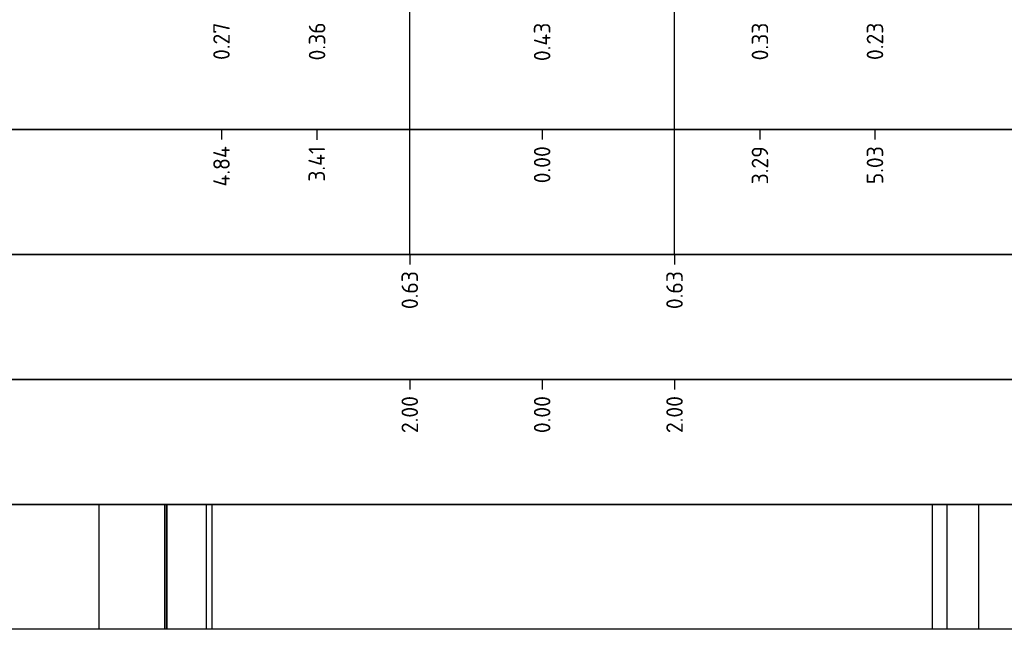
# Model space of a CAD drawing. Extents: x 102676 to 106538, y 417474 to 420545.
# Tile 33 of 112: x 104221.41 to 104236.28, y 418384.31 to 418393.51. Entities that reach past the tile are written whole.
import ezdxf
from ezdxf.lldxf.tags import DXFTag

# ---------------------------------------------------------------- set-up
doc = ezdxf.new("R2010")
doc.units = 0
for name, color, linetype, lineweight in [('B-WE-KL-DATA_EUROFIBER NEDERLAND BV-G', 90, 'KL-DATA-N', 25), ('B-WE-KL-DATA_KABELBED_KPN BV-G', 90, 'Continuous', 25), ('B-WE-KL-ET_LS_400 V_STEDIN NETBEHEER BV-G', 190, 'KL-LS-N', 25), ('B-WE-KL-ET_MS_13 KV_STEDIN NETBEHEER BV-G', 130, 'KL-MS-N', 25), ('B-WE-KL-GAS_LD_POLYVINYLCHLORIDE PVC_200_0.1 BAR_STEDIN NETBEHEER BV-G', 50, 'KL-GAS-LD-N', 25), ('B-WE-KL-WATER_ASBESTCEMENT_176_EVIDES INFRA-G', 170, 'KL-WATER-N', 25), ('V-WE-KL-DATA_OVERIG_TENNET TSO-G', 90, 'KL-DATA-V', 25), ('X-XX-AL-PROFIELBALK-G', 7, 'Continuous', 25), ('X-XX-AL-PROFIELBALK-T25', 7, 'Continuous', 25), ('X-XX-AL-VERWIJZING_DOORSNEDE-M_OUD', 7, 'Continuous', 25)]:
    doc.layers.add(name, color=color, linetype=linetype, lineweight=lineweight)
doc.styles.add('NLCS-ISO-ANNOTATIEF-T25', font='NLCS-ISO.ttf', dxfattribs={"height": 2.5})
doc.styles.get("Standard").update_dxf_attribs({"font": 'arial.ttf'})
tags = doc.linetypes.add('KL-DATA-N', pattern='A,4,-1,[101,NLCS.shx,S=0.5,R=0,X=0,Y=0],-1,4,-1,["D",Standard,S=1,R=0,X=-0.25,Y=-0.5],-1.5', length=12.5).pattern_tags.tags
tags[18] = DXFTag(74, 10)
tags = doc.linetypes.add('KL-DATA-V', pattern='A,2,[24,NLCS.shx,S=0.5,R=0,X=0,Y=0],2,-1,[101,NLCS.shx,S=0.5,R=0,X=0,Y=0],-1,2,[24,NLCS.shx,S=0.5,R=0,X=0,Y=0],2,-1,["D",Standard,S=1,R=0,X=-0.25,Y=-0.5],-1.5', length=12.5).pattern_tags.tags
tags[34] = DXFTag(74, 10)
tags = doc.linetypes.add('KL-GAS-LD-N', pattern='A,4,-1,[69,NLCS.shx,S=0.5,R=0,X=0,Y=0],-1,4,-1,["L",Standard,S=1,R=0,X=0.25,Y=-0.5],-2', length=13).pattern_tags.tags
tags[18] = DXFTag(74, 10)
tags = doc.linetypes.add('KL-LS-N', pattern='A,4,-1,[103,NLCS.shx,S=0.75,R=0,X=0,Y=0],-1,4,-1,["L",Standard,S=1,R=0,X=0,Y=-0.5],-2', length=13).pattern_tags.tags
tags[18] = DXFTag(74, 10)
tags = doc.linetypes.add('KL-MS-N', pattern='A,4,-1,[103,NLCS.shx,S=0.75,R=0,X=0,Y=0],-1,4,-1,["M",Standard,S=1,R=0,X=0,Y=-0.5],-2', length=13).pattern_tags.tags
tags[18] = DXFTag(74, 10)
doc.linetypes.add('KL-WATER-N', pattern='A,7,-0.5,[168,NLCS.shx,S=0.75,R=0,X=0.75,Y=0],-2', length=9.5)

msp = doc.modelspace()

# ---------------------------------------------------------------- linework, layer by layer
at = {"layer": 'B-WE-KL-DATA_EUROFIBER NEDERLAND BV-G', "flags": 128}
for points, elevation in [([(104223.5976, 418386.195), (104223.5976, 418384.3094)], 0.0326), ([(104223.6326, 418386.195), (104223.6326, 418384.3094)], 0.0325)]:
    msp.add_lwpolyline(points, dxfattribs=dict(at, elevation=elevation))
at = {"layer": 'B-WE-KL-DATA_KABELBED_KPN BV-G', "flags": 128}
for points, elevation in [([(104223.6206, 418386.195), (104223.6206, 418384.3094)], 0.0326), ([(104224.2268, 418386.195), (104224.2268, 418384.3094)], 0.032)]:
    msp.add_lwpolyline(points, dxfattribs=dict(at, elevation=elevation))
at = {"layer": 'B-WE-KL-ET_LS_400 V_STEDIN NETBEHEER BV-G', "elevation": 0.0335, "flags": 128}
msp.add_lwpolyline([(104222.6046, 418386.195), (104222.6046, 418384.3094)], dxfattribs=at)
at = {"layer": 'B-WE-KL-ET_MS_13 KV_STEDIN NETBEHEER BV-G', "flags": 128}
msp.add_lwpolyline([(104235.1919, 418386.195), (104235.1919, 418384.3094)], dxfattribs=at)
at = {"layer": 'B-WE-KL-GAS_LD_POLYVINYLCHLORIDE PVC_200_0.1 BAR_STEDIN NETBEHEER BV-G', "flags": 128}
msp.add_lwpolyline([(104235.8919, 418386.195), (104235.8919, 418384.3094)], dxfattribs=at)
at = {"layer": 'B-WE-KL-WATER_ASBESTCEMENT_176_EVIDES INFRA-G', "flags": 128}
msp.add_lwpolyline([(104235.4138, 418386.195), (104235.4138, 418384.3094)], dxfattribs=at)
at = {"layer": 'V-WE-KL-DATA_OVERIG_TENNET TSO-G', "elevation": 0.0319, "flags": 128}
msp.add_lwpolyline([(104224.3104, 418386.195), (104224.3104, 418384.3094)], dxfattribs=at)
at = {"layer": 'X-XX-AL-PROFIELBALK-G', "color": 7, "linetype": 'Continuous', "lineweight": 25}
for p, q in [((104224.4569, 418391.8517, 1.8495), (104224.4569, 418391.7017, 1.8495)), ((104225.896, 418391.8479, 2.3071), (104225.896, 418391.6979, 2.3071)), ((104229.3014, 418391.8517, 1.8495), (104229.3014, 418391.7017, 1.8495)), ((104232.5919, 418391.8517, 1.8495), (104232.5919, 418391.7017, 1.8495)), ((104234.3299, 418391.8517, 1.8495), (104234.3299, 418391.7017, 1.8495)), ((104227.3014, 418389.9661), (104227.3014, 418389.8161)), ((104231.3014, 418389.9661), (104231.3014, 418389.8161)), ((104227.3014, 418388.0805, 0.494), (104227.3014, 418387.9305, 0.494)), ((104229.3014, 418388.0805), (104229.3014, 418387.9305)), ((104231.3014, 418388.0805, 0.494), (104231.3014, 418387.9305, 0.494))]:
    msp.add_line(p, q, dxfattribs=at)
for points in [[(104207.3571, 418393.7161), (104262.4134, 418393.7161), (104262.4134, 418391.8517), (104207.3571, 418391.8517)], [(104207.3571, 418391.8517), (104262.4134, 418391.8517), (104262.4134, 418389.9661), (104207.3571, 418389.9661)]]:
    msp.add_lwpolyline(points, close=True, dxfattribs=at)
at = {"layer": 'X-XX-AL-PROFIELBALK-G'}
for points in [[(104207.3571, 418389.9661), (104262.4134, 418389.9661), (104262.4134, 418388.0805), (104207.3571, 418388.0805)], [(104207.3571, 418388.0805), (104262.4134, 418388.0805), (104262.4134, 418386.195), (104207.3571, 418386.195)], [(104207.3571, 418386.195), (104262.4134, 418386.195), (104262.4134, 418384.3094), (104207.3571, 418384.3094)]]:
    msp.add_lwpolyline(points, close=True, dxfattribs=at)
at = {"layer": 'X-XX-AL-VERWIJZING_DOORSNEDE-M_OUD', "color": 1, "elevation": 0.494}
for points in [[(104227.3014, 418389.9661), (104227.3014, 418398.616)], [(104231.3014, 418389.9661), (104231.3014, 418398.616)]]:
    msp.add_lwpolyline(points, dxfattribs=at)

# ---------------------------------------------------------------- texts
at = {"layer": 'X-XX-AL-PROFIELBALK-T25', "char_height": 0.25, "attachment_point": 6, "rotation": 90, "style": 'NLCS-ISO-ANNOTATIEF-T25'}
for s, insert in [('0.27', (104224.4569, 418393.4661, 0.7618)), ('0.36', (104225.9011, 418393.4699, 1.2012)), ('0.43', (104229.3014, 418393.4661, 0.7618)), ('0.33', (104232.5919, 418393.4661, 0.7618)), ('0.23', (104234.3299, 418393.4661, 0.7618)), ('4.84', (104224.4569, 418391.6017, 2.6113)), ('3.41', (104225.896, 418391.6017, 3.0689)), ('0.00', (104229.3014, 418391.6017, 2.6113)), ('3.29', (104232.5919, 418391.6017, 2.6113)), ('5.03', (104234.3299, 418391.6017, 2.6113)), ('0.63', (104227.3014, 418389.7161, 0.7618)), ('0.63', (104231.3014, 418389.7161, 0.7618)), ('2.00', (104227.3014, 418387.8305, 1.2557)), ('0.00', (104229.3014, 418387.8305, 0.7618)), ('2.00', (104231.3014, 418387.8305, 1.2557))]:
    msp.add_mtext_dynamic_manual_height_columns(s, width=0.445486, gutter_width=0.9, heights=[0], dxfattribs=dict(at, insert=insert))

doc.saveas('drawing.dxf')
